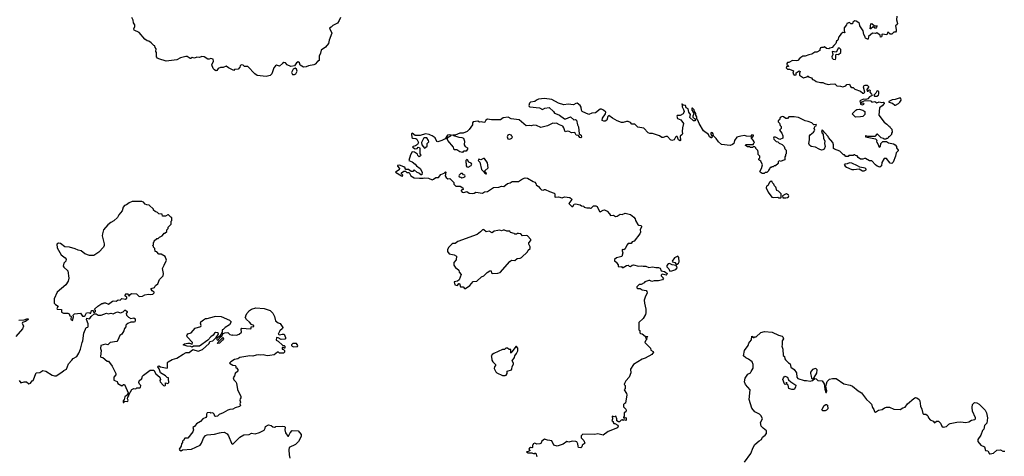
# Model space of a CAD drawing. Extents: x 1985742 to 2252716, y 78271 to 266492.
# Tile 17 of 250: x 2059314 to 2072616, y 133386 to 139287. Entities that reach past the tile are written whole.
import ezdxf

# ---------------------------------------------------------------- set-up
doc = ezdxf.new("R2010")
doc.units = 0

msp = doc.modelspace()

# ---------------------------------------------------------------- linework, layer by layer
at = {"layer": '0CON10XD'}
for points in [[(2063648, 139315), (2063632, 139275), (2063609, 139241), (2063545, 139209), (2063524, 139186), (2063498, 139172), (2063529, 139105), (2063495, 139010), (2063488, 138965), (2063444, 138916), (2063386, 138874), (2063378, 138835), (2063358, 138795), (2063362, 138735), (2063339, 138721), (2063306, 138685), (2063288, 138675), (2063215, 138664), (2063182, 138648), (2063146, 138646), (2063104, 138674), (2063093, 138705), (2063075, 138717), (2063055, 138702), (2063025, 138662), (2062975, 138653), (2062928, 138675), (2062904, 138704), (2062884, 138706), (2062864, 138696), (2062822, 138658), (2062785, 138672), (2062768, 138665), (2062747, 138635), (2062722, 138555), (2062696, 138534), (2062645, 138517), (2062524, 138534), (2062490, 138555), (2062398, 138655), (2062353, 138653), (2062335, 138672), (2062305, 138678), (2062292, 138665), (2062290, 138645), (2062265, 138618), (2062215, 138612), (2062205, 138602), (2062135, 138634), (2062105, 138658), (2062065, 138639), (2062025, 138642), (2061993, 138625), (2061979, 138601), (2061965, 138597), (2061945, 138608), (2061928, 138628), (2061910, 138675), (2061933, 138727), (2061928, 138755), (2061895, 138762), (2061875, 138752), (2061855, 138752), (2061805, 138786), (2061775, 138788), (2061745, 138776), (2061708, 138778), (2061675, 138766), (2061645, 138777), (2061625, 138763), (2061615, 138763), (2061577, 138787), (2061557, 138787), (2061485, 138772), (2061435, 138746), (2061293, 138727), (2061195, 138758), (2061175, 138768), (2061162, 138785), (2061160, 138845), (2061152, 138855), (2061158, 138895), (2061143, 138913), (2061140, 138935), (2061125, 138940), (2061090, 138975), (2061060, 138995), (2061035, 139002), (2061005, 139022), (2060930, 139115), (2060862, 139145), (2060858, 139165), (2060870, 139195), (2060870, 139215), (2060853, 139245), (2060845, 139280), (2060828, 139315)], [(2071164, 139335), (2071160, 139285), (2071173, 139235), (2071169, 139221), (2071148, 139205), (2071157, 139155), (2071155, 139130), (2071145, 139120), (2071125, 139120), (2071098, 139092), (2071075, 139092), (2071043, 139117), (2071028, 139082), (2070968, 139092), (2070960, 139085), (2070962, 139065), (2070958, 139055), (2070945, 139052), (2070938, 139078), (2070895, 139110), (2070875, 139102), (2070835, 139106), (2070780, 139060), (2070777, 139025), (2070766, 139024), (2070743, 139035), (2070738, 139045), (2070738, 139055), (2070719, 139085), (2070708, 139135), (2070665, 139202), (2070659, 139235), (2070638, 139252), (2070617, 139267), (2070595, 139269), (2070572, 139255), (2070565, 139232), (2070545, 139232), (2070525, 139250), (2070490, 139235), (2070482, 139215), (2070453, 139175), (2070452, 139135), (2070462, 139115), (2070455, 139108), (2070435, 139112), (2070413, 139095), (2070382, 139055), (2070368, 139012), (2070348, 138995), (2070340, 138965), (2070311, 138939), (2070291, 138909), (2070258, 138902), (2070245, 138892), (2070215, 138898), (2070185, 138922), (2070167, 138913), (2070145, 138912), (2070135, 138908), (2070122, 138885), (2070125, 138870), (2070085, 138848), (2070055, 138850), (2070015, 138820), (2069975, 138812), (2069925, 138792), (2069895, 138792), (2069852, 138765), (2069825, 138733), (2069805, 138729), (2069753, 138737), (2069705, 138708), (2069685, 138707), (2069677, 138695), (2069679, 138679), (2069698, 138668), (2069700, 138655), (2069675, 138650), (2069670, 138635), (2069685, 138620), (2069715, 138620), (2069770, 138595), (2069758, 138565), (2069775, 138538), (2069805, 138540), (2069802, 138568), (2069845, 138597), (2069859, 138585), (2069848, 138565), (2069850, 138535), (2069905, 138500), (2069947, 138513), (2069965, 138530), (2069970, 138515), (2070011, 138501), (2070025, 138480), (2070051, 138471), (2070075, 138450), (2070135, 138438), (2070165, 138440), (2070190, 138425), (2070235, 138411), (2070264, 138416)], [(2070815, 139162), (2070804, 139165), (2070815, 139230), (2070825, 139233), (2070863, 139203), (2070900, 139205), (2070891, 139185), (2070875, 139169), (2070865, 139171), (2070845, 139192), (2070815, 139162)], [(2070335, 138750), (2070340, 138765), (2070338, 138802), (2070345, 138820), (2070376, 138814), (2070406, 138845), (2070406, 138885), (2070385, 138908), (2070372, 138898), (2070345, 138850), (2070292, 138858), (2070298, 138815), (2070287, 138785), (2070290, 138765), (2070304, 138754), (2070335, 138750)], [(2063025, 138544), (2063043, 138555), (2063061, 138589), (2063055, 138618), (2063035, 138630), (2063010, 138620), (2062987, 138575), (2063000, 138545), (2063025, 138544)], [(2070264, 138416), (2070325, 138418), (2070354, 138394), (2070405, 138390), (2070435, 138380), (2070475, 138392), (2070488, 138412), (2070526, 138416), (2070540, 138385), (2070555, 138370), (2070575, 138370), (2070595, 138350), (2070675, 138322), (2070705, 138292), (2070720, 138295), (2070732, 138308), (2070716, 138375), (2070719, 138391), (2070735, 138402), (2070765, 138400), (2070782, 138385), (2070782, 138375), (2070758, 138345), (2070763, 138323), (2070775, 138320), (2070784, 138336), (2070795, 138340), (2070802, 138332), (2070800, 138305), (2070822, 138282), (2070829, 138261), (2070797, 138243), (2070772, 138218), (2070745, 138210), (2070715, 138213), (2070672, 138195), (2070663, 138185), (2070672, 138165), (2070672, 138145), (2070695, 138138), (2070722, 138145), (2070720, 138155), (2070688, 138158), (2070680, 138165), (2070692, 138178), (2070735, 138194), (2070808, 138188), (2070820, 138185), (2070825, 138172), (2070865, 138180), (2070895, 138164), (2070925, 138176), (2070955, 138169), (2070983, 138173), (2070992, 138165), (2070992, 138155), (2070968, 138122), (2070930, 138095), (2070920, 137995), (2070991, 137901), (2071030, 137875), (2071055, 137850), (2071065, 137850), (2071070, 137835), (2071098, 137805), (2071100, 137765), (2071090, 137755), (2071090, 137735), (2071065, 137710), (2071050, 137705), (2071050, 137695), (2071038, 137682), (2071025, 137680), (2071015, 137670), (2070995, 137670), (2070985, 137680), (2070952, 137692), (2070905, 137738), (2070895, 137738), (2070865, 137710), (2070775, 137708), (2070745, 137717), (2070740, 137715), (2070742, 137702), (2070878, 137678), (2070900, 137655), (2070890, 137645), (2070892, 137625), (2070907, 137607), (2070925, 137563), (2070942, 137575), (2070948, 137612), (2070975, 137640), (2071025, 137640), (2071053, 137623), (2071117, 137607), (2071140, 137595), (2071160, 137575), (2071160, 137555), (2071180, 137525), (2071180, 137515), (2071153, 137487), (2071147, 137443), (2071115, 137360), (2071097, 137343), (2071075, 137350), (2071025, 137410), (2070995, 137412), (2070962, 137355), (2070955, 137310), (2070935, 137292), (2070900, 137305), (2070874, 137324), (2070825, 137380), (2070795, 137380), (2070742, 137412), (2070728, 137412), (2070705, 137400), (2070675, 137402), (2070644, 137424), (2070630, 137445), (2070605, 137450), (2070595, 137460), (2070585, 137460), (2070575, 137450), (2070515, 137450), (2070505, 137440), (2070475, 137440), (2070455, 137460), (2070445, 137460), (2070395, 137510), (2070320, 137535), (2070308, 137548), (2070310, 137595), (2070300, 137625), (2070240, 137695), (2070235, 137710), (2070185, 137760), (2070175, 137780), (2070155, 137800), (2070148, 137765), (2070168, 137735), (2070174, 137684), (2070192, 137645), (2070188, 137615), (2070197, 137575), (2070184, 137536), (2070165, 137526), (2070145, 137524), (2070115, 137535), (2070065, 137564), (2070005, 137573), (2069985, 137593), (2069974, 137615), (2069984, 137665), (2069984, 137715), (2069995, 137732), (2070038, 137765), (2070053, 137785), (2070058, 137795), (2070048, 137815), (2070051, 137829), (2070062, 137848), (2070078, 137855), (2070075, 137870), (2070045, 137868), (2070015, 137892), (2069965, 137912), (2069925, 137918), (2069835, 137963), (2069775, 137973), (2069705, 137972), (2069685, 137950), (2069665, 137950), (2069635, 137972), (2069615, 137978), (2069590, 137965), (2069578, 137932), (2069560, 137925), (2069560, 137905), (2069578, 137888), (2069590, 137855), (2069600, 137845), (2069600, 137815), (2069580, 137795), (2069611, 137751), (2069626, 137716), (2069626, 137684), (2069585, 137669), (2069525, 137698), (2069503, 137697), (2069496, 137685), (2069502, 137672), (2069535, 137642), (2069557, 137637), (2069575, 137620), (2069615, 137600), (2069640, 137575), (2069652, 137542), (2069670, 137525), (2069670, 137475), (2069660, 137465), (2069660, 137445), (2069650, 137435), (2069650, 137395), (2069612, 137378), (2069605, 137370), (2069575, 137380), (2069560, 137365), (2069560, 137345), (2069525, 137310), (2069505, 137310), (2069495, 137300), (2069475, 137300), (2069465, 137290), (2069455, 137290), (2069450, 137275), (2069430, 137255), (2069430, 137245), (2069408, 137222), (2069385, 137220), (2069372, 137208), (2069345, 137208), (2069318, 137225), (2069313, 137235), (2069334, 137275), (2069349, 137325), (2069326, 137376), (2069300, 137395), (2069300, 137405), (2069312, 137418), (2069312, 137442), (2069290, 137465), (2069292, 137495), (2069287, 137517), (2069260, 137545), (2069260, 137555), (2069248, 137568), (2069225, 137570), (2069215, 137560), (2069185, 137560), (2069175, 137570), (2069145, 137570), (2069120, 137585), (2069125, 137600), (2069228, 137602), (2069230, 137615), (2069240, 137625), (2069238, 137635), (2069225, 137660), (2069200, 137685), (2069202, 137698), (2069215, 137700), (2069230, 137715), (2069228, 137728), (2069205, 137730), (2069185, 137710), (2069135, 137712), (2069105, 137722), (2069055, 137714), (2069003, 137697), (2068972, 137655), (2068960, 137615), (2068945, 137600), (2068912, 137588), (2068795, 137602), (2068754, 137634), (2068725, 137682), (2068691, 137711), (2068682, 137722), (2068686, 137736), (2068675, 137758), (2068665, 137762), (2068653, 137757), (2068653, 137743), (2068670, 137705), (2068665, 137690), (2068655, 137690), (2068634, 137704), (2068620, 137735), (2068552, 137785), (2068492, 137885), (2068475, 137930), (2068460, 137945), (2068460, 137975), (2068448, 137998), (2068447, 138017), (2068430, 138045), (2068425, 138070), (2068405, 138090), (2068395, 138090), (2068394, 138065), (2068410, 138045), (2068422, 138015), (2068408, 137985), (2068408, 137965), (2068440, 137945), (2068438, 137922), (2068415, 137919), (2068367, 137965), (2068377, 138005), (2068356, 138036), (2068345, 138082), (2068320, 138095), (2068310, 138125), (2068283, 138133), (2068265, 138148), (2068260, 138145), (2068263, 138127), (2068265, 138110), (2068283, 138075), (2068289, 138045), (2068284, 138025), (2068276, 138014), (2068235, 137994), (2068197, 137993), (2068190, 137985), (2068203, 137953), (2068245, 137932), (2068284, 137885), (2068270, 137825), (2068266, 137775), (2068270, 137745), (2068265, 137733), (2068237, 137713), (2068240, 137655), (2068235, 137650), (2068213, 137665), (2068195, 137710), (2068185, 137710), (2068175, 137700), (2068155, 137661), (2068125, 137653), (2068105, 137664), (2068065, 137706), (2068045, 137709), (2068008, 137695), (2067990, 137695), (2067957, 137717), (2067865, 137750), (2067825, 137748), (2067805, 137756), (2067745, 137820), (2067665, 137833), (2067625, 137873), (2067585, 137877), (2067565, 137897), (2067535, 137911), (2067513, 137913), (2067465, 137897), (2067446, 137896), (2067385, 137919), (2067325, 137954), (2067275, 137993), (2067260, 137980), (2067245, 137930), (2067225, 137917), (2067204, 137914), (2067184, 137925), (2067186, 137955), (2067230, 138015), (2067233, 138035), (2067200, 138065), (2067175, 138079), (2067155, 138076), (2067091, 138029), (2067045, 138023), (2067005, 138007), (2066915, 138046), (2066905, 138062), (2066898, 138105), (2066887, 138127), (2066845, 138157), (2066826, 138154), (2066795, 138134), (2066725, 138146), (2066664, 138134), (2066595, 138158), (2066505, 138209), (2066405, 138223), (2066325, 138212), (2066295, 138199), (2066275, 138180), (2066215, 138170), (2066202, 138158), (2066192, 138128), (2066195, 138112), (2066205, 138107), (2066336, 138096), (2066375, 138072), (2066409, 138091), (2066465, 138098), (2066525, 138048), (2066537, 138025), (2066553, 138017), (2066605, 137998), (2066675, 137948), (2066692, 137948), (2066755, 137974), (2066802, 137935), (2066825, 137936), (2066835, 137930), (2066848, 137868), (2066865, 137840), (2066873, 137743), (2066900, 137725), (2066902, 137698), (2066895, 137692), (2066880, 137695), (2066865, 137720), (2066834, 137724), (2066815, 137760), (2066768, 137758), (2066736, 137776), (2066715, 137779), (2066685, 137772), (2066666, 137826), (2066650, 137850), (2066605, 137864), (2066565, 137889), (2066535, 137883), (2066515, 137887), (2066445, 137852), (2066355, 137830), (2066297, 137857), (2066255, 137861), (2066225, 137854), (2066205, 137858), (2066155, 137853), (2066063, 137935), (2065955, 137946), (2065915, 137970), (2065845, 137959), (2065810, 137935), (2065760, 137935), (2065688, 137932), (2065635, 137941), (2065611, 137929), (2065598, 137902), (2065585, 137899), (2065555, 137907), (2065525, 137904), (2065505, 137917), (2065440, 137905), (2065432, 137895), (2065433, 137865), (2065387, 137803), (2065358, 137775), (2065305, 137754), (2065260, 137755), (2065195, 137728), (2065160, 137725), (2065245, 137699), (2065286, 137696), (2065310, 137685), (2065323, 137643), (2065320, 137595), (2065334, 137574), (2065362, 137555), (2065366, 137535), (2065348, 137512), (2065315, 137512), (2065304, 137506), (2065295, 137490), (2065262, 137502), (2065220, 137530), (2065185, 137530), (2065174, 137565), (2065096, 137656), (2065090, 137675), (2065102, 137698), (2065147, 137727), (2065125, 137732), (2065095, 137727), (2065062, 137678), (2065018, 137652), (2064965, 137637), (2064951, 137641), (2064925, 137689), (2064885, 137719), (2064862, 137728)], [(2070864, 138254), (2070895, 138254), (2070917, 138265), (2070923, 138285), (2070921, 138315), (2070905, 138326), (2070895, 138322), (2070880, 138295), (2070852, 138265), (2070864, 138254)], [(2071145, 138130), (2071185, 138152), (2071206, 138174), (2071222, 138198), (2071218, 138225), (2071195, 138227), (2071140, 138210), (2071100, 138205), (2071055, 138180), (2071055, 138170), (2071105, 138160), (2071135, 138130), (2071145, 138130)], [(2070605, 137970), (2070562, 138015), (2070610, 138065), (2070625, 138073), (2070655, 138078), (2070706, 138066), (2070730, 138045), (2070730, 138005), (2070705, 137980), (2070675, 137972), (2070605, 137970)], [(2064862, 137728), (2064845, 137736), (2064795, 137742), (2064725, 137721), (2064655, 137722), (2064615, 137752), (2064608, 137745), (2064612, 137695), (2064625, 137684), (2064665, 137680), (2064680, 137670), (2064701, 137625), (2064690, 137600), (2064660, 137580), (2064630, 137575), (2064620, 137565), (2064655, 137540), (2064682, 137548), (2064698, 137562), (2064715, 137560), (2064720, 137545), (2064720, 137475), (2064732, 137455), (2064730, 137445), (2064713, 137433), (2064695, 137450), (2064688, 137468), (2064648, 137498), (2064615, 137500), (2064595, 137460), (2064570, 137385), (2064618, 137368), (2064656, 137336), (2064675, 137312), (2064726, 137276), (2064752, 137225), (2064749, 137191), (2064735, 137188), (2064718, 137208), (2064682, 137222), (2064645, 137258), (2064624, 137236), (2064604, 137234), (2064565, 137260), (2064532, 137262), (2064520, 137275), (2064520, 137285), (2064505, 137298), (2064445, 137320), (2064420, 137315), (2064420, 137305), (2064447, 137277), (2064441, 137259), (2064390, 137225), (2064470, 137175), (2064485, 137172), (2064490, 137185), (2064470, 137205), (2064470, 137215), (2064505, 137238), (2064525, 137240), (2064545, 137220), (2064575, 137220), (2064597, 137177), (2064645, 137148), (2064714, 137144), (2064764, 137144), (2064785, 137150), (2064835, 137146), (2064885, 137123), (2064905, 137130), (2064934, 137156), (2064970, 137155), (2065004, 137196), (2065047, 137213), (2065065, 137230), (2065070, 137225), (2065060, 137175), (2065075, 137152), (2065098, 137138), (2065125, 137140), (2065135, 137132), (2065180, 137085), (2065180, 137065), (2065205, 137039), (2065265, 137036), (2065301, 137015), (2065306, 136994), (2065278, 136982), (2065277, 136975), (2065293, 136955), (2065315, 136950), (2065355, 136964), (2065385, 136944), (2065435, 136938), (2065455, 136941), (2065475, 136956), (2065565, 136941), (2065595, 136961), (2065635, 136966), (2065713, 137017), (2065785, 137023), (2065825, 137037), (2065855, 137032), (2065905, 137071), (2065938, 137082), (2065965, 137101), (2066055, 137102), (2066105, 137134), (2066145, 137151), (2066175, 137146), (2066251, 137101), (2066275, 137093), (2066289, 137075), (2066291, 137055), (2066323, 137033), (2066344, 137004), (2066365, 136989), (2066385, 136983), (2066405, 136993), (2066415, 136991), (2066470, 136965), (2066534, 136944), (2066542, 136932), (2066542, 136895), (2066548, 136888), (2066595, 136891), (2066645, 136878), (2066675, 136894), (2066747, 136885), (2066770, 136865), (2066773, 136855), (2066732, 136805), (2066775, 136763), (2066785, 136763), (2066805, 136794), (2066823, 136797), (2066884, 136784), (2066905, 136769), (2066935, 136767), (2066942, 136752), (2066975, 136742), (2067013, 136743), (2067025, 136738), (2067035, 136740), (2067065, 136771), (2067099, 136769), (2067114, 136764), (2067145, 136694), (2067155, 136692), (2067195, 136713), (2067216, 136716), (2067249, 136699), (2067283, 136665), (2067295, 136642), (2067335, 136646), (2067365, 136628), (2067385, 136631), (2067425, 136657), (2067455, 136652), (2067495, 136672), (2067565, 136656), (2067610, 136620), (2067629, 136595), (2067635, 136572), (2067667, 136517), (2067678, 136508), (2067705, 136504), (2067714, 136495), (2067716, 136484), (2067697, 136453), (2067702, 136415), (2067692, 136395), (2067615, 136292), (2067590, 136285), (2067575, 136260), (2067535, 136260), (2067515, 136240), (2067495, 136192), (2067475, 136178), (2067455, 136180), (2067452, 136165), (2067461, 136135), (2067447, 136085), (2067375, 136068), (2067352, 136045), (2067350, 136025), (2067365, 136020), (2067380, 136005), (2067380, 135995), (2067400, 135975), (2067398, 135958), (2067408, 135948), (2067445, 135950), (2067455, 135940), (2067465, 135940), (2067510, 135965), (2067535, 135970), (2067550, 135955), (2067565, 135952), (2067589, 135971), (2067605, 135973), (2067674, 135954), (2067715, 135962), (2067735, 135954), (2067775, 135954), (2067815, 135940), (2067865, 135946), (2067906, 135936), (2067945, 135940), (2067965, 135930), (2067982, 135892), (2068026, 135886), (2068060, 135855), (2068058, 135842), (2068047, 135833), (2067995, 135850), (2067980, 135835), (2067980, 135825), (2068010, 135795), (2067997, 135773), (2067945, 135758), (2067885, 135758), (2067855, 135749), (2067825, 135763), (2067813, 135763), (2067760, 135745), (2067749, 135731), (2067712, 135708), (2067685, 135710), (2067650, 135675), (2067650, 135665), (2067665, 135652), (2067696, 135655), (2067725, 135636), (2067777, 135627), (2067786, 135615), (2067789, 135595), (2067762, 135535), (2067752, 135495), (2067753, 135455), (2067772, 135375), (2067772, 135325), (2067767, 135303), (2067735, 135250), (2067680, 135195), (2067680, 135095), (2067690, 135085), (2067690, 135055), (2067700, 135045), (2067725, 135040), (2067765, 135010), (2067800, 135005), (2067785, 134990), (2067775, 135000), (2067770, 134995), (2067772, 134982), (2067790, 134975), (2067772, 134958), (2067760, 134925), (2067835, 134850), (2067840, 134820), (2067870, 134805), (2067878, 134795), (2067855, 134763), (2067765, 134713), (2067725, 134700), (2067605, 134628), (2067564, 134565), (2067569, 134515), (2067547, 134455), (2067504, 134405), (2067485, 134370), (2067482, 134355), (2067492, 134342), (2067492, 134305), (2067482, 134285), (2067514, 134234), (2067516, 134216), (2067500, 134105), (2067485, 134100), (2067470, 134085), (2067470, 134055), (2067502, 134025), (2067509, 134005), (2067503, 133987), (2067480, 133975), (2067480, 133925), (2067470, 133915), (2067470, 133905), (2067485, 133900), (2067495, 133910), (2067508, 133908), (2067508, 133872), (2067475, 133880), (2067465, 133870), (2067455, 133880), (2067440, 133875), (2067417, 133853), (2067403, 133853), (2067380, 133865), (2067382, 133895), (2067368, 133928), (2067345, 133922), (2067325, 133930), (2067320, 133925), (2067322, 133895), (2067312, 133865), (2067330, 133855), (2067330, 133845), (2067342, 133832), (2067355, 133830), (2067396, 133806), (2067400, 133795), (2067390, 133770), (2067265, 133720), (2067195, 133670), (2067125, 133689), (2067085, 133679), (2066920, 133685), (2066900, 133665), (2066900, 133635), (2066935, 133602), (2066948, 133565), (2066942, 133555), (2066914, 133536), (2066907, 133513), (2066895, 133503), (2066864, 133504), (2066857, 133525), (2066856, 133556), (2066840, 133580), (2066826, 133586), (2066779, 133591), (2066735, 133578), (2066704, 133586), (2066655, 133550), (2066575, 133522), (2066532, 133535), (2066504, 133594), (2066475, 133602), (2066445, 133603), (2066405, 133620), (2066364, 133586), (2066358, 133565), (2066340, 133555), (2066302, 133552), (2066275, 133562), (2066250, 133555), (2066250, 133545), (2066240, 133535), (2066240, 133505), (2066235, 133500), (2066215, 133507), (2066202, 133498), (2066192, 133485), (2066210, 133465), (2066185, 133450), (2066160, 133445), (2066184, 133434), (2066235, 133432), (2066265, 133420), (2066275, 133430), (2066285, 133430), (2066302, 133385)], [(2064785, 137550), (2064821, 137579), (2064820, 137615), (2064840, 137635), (2064838, 137655), (2064815, 137688), (2064785, 137688), (2064771, 137679), (2064743, 137625), (2064748, 137595), (2064785, 137550)], [(2065935, 137673), (2065962, 137685), (2065970, 137705), (2065960, 137715), (2065958, 137728), (2065927, 137737), (2065908, 137725), (2065900, 137705), (2065910, 137675), (2065935, 137673)], [(2065375, 137292), (2065414, 137315), (2065422, 137335), (2065415, 137346), (2065380, 137360), (2065363, 137393), (2065355, 137398), (2065340, 137385), (2065340, 137355), (2065348, 137345), (2065344, 137314), (2065355, 137296), (2065375, 137292)], [(2065615, 137202), (2065620, 137205), (2065617, 137215), (2065600, 137235), (2065600, 137245), (2065644, 137286), (2065634, 137354), (2065595, 137411), (2065578, 137412), (2065545, 137393), (2065515, 137402), (2065508, 137385), (2065532, 137362), (2065554, 137264), (2065565, 137247), (2065582, 137235), (2065592, 137215), (2065615, 137202)], [(2070725, 137243), (2070752, 137258), (2070752, 137265), (2070735, 137279), (2070663, 137293), (2070634, 137314), (2070555, 137350), (2070525, 137354), (2070495, 137340), (2070464, 137336), (2070452, 137328), (2070468, 137305), (2070484, 137294), (2070555, 137263), (2070585, 137260), (2070655, 137272), (2070700, 137245), (2070725, 137243)], [(2065285, 137150), (2065305, 137152), (2065327, 137165), (2065332, 137175), (2065330, 137185), (2065309, 137189), (2065295, 137208), (2065275, 137207), (2065252, 137185), (2065248, 137175), (2065253, 137163), (2065275, 137160), (2065285, 137150)], [(2069595, 136880), (2069600, 136885), (2069600, 136935), (2069565, 136970), (2069545, 136980), (2069530, 137025), (2069511, 137041), (2069503, 137065), (2069484, 137084), (2069479, 137099), (2069465, 137103), (2069444, 137086), (2069423, 137047), (2069404, 137036), (2069397, 137015), (2069424, 136954), (2069475, 136890), (2069495, 136882), (2069555, 136890), (2069565, 136880), (2069595, 136880)], [(2069665, 136878), (2069685, 136883), (2069702, 136895), (2069703, 136905), (2069700, 136915), (2069675, 136932), (2069660, 136930), (2069620, 136905), (2069625, 136880), (2069665, 136878)], [(2060025, 135222), (2060041, 135269), (2060037, 135295), (2060055, 135310), (2060135, 135323), (2060162, 135282), (2060185, 135281), (2060199, 135291), (2060215, 135327), (2060255, 135330), (2060263, 135323), (2060277, 135323), (2060285, 135358), (2060308, 135358), (2060310, 135335), (2060325, 135330), (2060337, 135343), (2060338, 135355), (2060324, 135376), (2060370, 135415), (2060425, 135450), (2060440, 135450), (2060445, 135460), (2060475, 135462), (2060515, 135443), (2060568, 135482), (2060585, 135488), (2060616, 135484), (2060645, 135500), (2060672, 135498), (2060695, 135520), (2060745, 135508), (2060760, 135525), (2060760, 135535), (2060732, 135555), (2060755, 135587), (2060770, 135580), (2060795, 135550), (2060806, 135575), (2060823, 135587), (2060893, 135583), (2060926, 135546), (2060975, 135551), (2061005, 135567), (2061052, 135578), (2061085, 135571), (2061114, 135576), (2061132, 135595), (2061130, 135605), (2061105, 135624), (2061088, 135645), (2061088, 135652), (2061135, 135668), (2061150, 135695), (2061181, 135719), (2061203, 135777), (2061254, 135825), (2061256, 135855), (2061243, 135925), (2061265, 135970), (2061298, 136035), (2061278, 136088), (2061227, 136117), (2061195, 136120), (2061165, 136150), (2061142, 136152), (2061140, 136195), (2061122, 136212), (2061120, 136225), (2061110, 136235), (2061120, 136245), (2061120, 136275), (2061130, 136285), (2061132, 136298), (2061165, 136330), (2061185, 136330), (2061202, 136348), (2061240, 136365), (2061255, 136390), (2061265, 136400), (2061275, 136400), (2061300, 136425), (2061300, 136445), (2061320, 136465), (2061320, 136485), (2061360, 136525), (2061360, 136565), (2061370, 136575), (2061370, 136615), (2061355, 136620), (2061325, 136650), (2061315, 136650), (2061285, 136630), (2061242, 136632), (2061238, 136658), (2061192, 136662), (2061175, 136680), (2061143, 136693), (2061122, 136712), (2061120, 136725), (2061065, 136780), (2061033, 136783), (2061010, 136795), (2060985, 136820), (2060965, 136828), (2060835, 136828), (2060795, 136812), (2060757, 136783), (2060730, 136775), (2060710, 136755), (2060700, 136705), (2060655, 136650), (2060636, 136614), (2060585, 136568), (2060544, 136546), (2060504, 136516), (2060445, 136448), (2060431, 136395), (2060430, 136365), (2060457, 136257), (2060457, 136233), (2060448, 136212), (2060385, 136147), (2060315, 136100), (2060255, 136099), (2060195, 136124), (2060143, 136165), (2060105, 136172), (2060065, 136190), (2059985, 136211), (2059925, 136216), (2059865, 136264), (2059840, 136265), (2059817, 136253), (2059820, 136205), (2059875, 136107), (2059928, 136068), (2059940, 136050), (2059936, 136024), (2059910, 135995), (2059902, 135955), (2059911, 135941), (2059965, 135892), (2059976, 135795), (2059967, 135755), (2059937, 135705), (2059822, 135605), (2059778, 135515), (2059778, 135458), (2059797, 135437), (2059832, 135415), (2059817, 135385), (2059822, 135375), (2059879, 135369), (2059880, 135335), (2059905, 135320), (2059965, 135320), (2059982, 135312), (2059992, 135285), (2060005, 135282), (2060010, 135275), (2060005, 135240), (2060025, 135222)], [(2065335, 135653), (2065395, 135695), (2065441, 135749), (2065489, 135755), (2065555, 135810), (2065586, 135825), (2065629, 135871), (2065665, 135894), (2065683, 135893), (2065687, 135867), (2065699, 135859), (2065775, 135861), (2065805, 135871), (2065935, 136018), (2065960, 136035), (2066005, 136034), (2066035, 136060), (2066075, 136064), (2066095, 136074), (2066175, 136150), (2066185, 136170), (2066210, 136195), (2066210, 136215), (2066192, 136255), (2066193, 136273), (2066220, 136305), (2066220, 136315), (2066176, 136366), (2066165, 136372), (2066108, 136368), (2066085, 136394), (2066055, 136399), (2066035, 136397), (2066025, 136388), (2066005, 136388), (2065995, 136398), (2065945, 136410), (2065935, 136427), (2065895, 136428), (2065862, 136442), (2065845, 136442), (2065825, 136433), (2065801, 136441), (2065775, 136440), (2065725, 136427), (2065695, 136407), (2065655, 136427), (2065615, 136421), (2065585, 136445), (2065575, 136451), (2065565, 136448), (2065540, 136420), (2065495, 136384), (2065235, 136287), (2065195, 136262), (2065165, 136262), (2065150, 136255), (2065105, 136210), (2065093, 136177), (2065093, 136153), (2065115, 136122), (2065185, 136107), (2065213, 136093), (2065209, 136041), (2065181, 136005), (2065180, 135970), (2065205, 135930), (2065220, 135925), (2065245, 135900), (2065252, 135875), (2065280, 135845), (2065251, 135769), (2065229, 135751), (2065182, 135745), (2065191, 135705), (2065227, 135693), (2065245, 135722), (2065255, 135722), (2065267, 135677), (2065305, 135676), (2065325, 135656), (2065335, 135653)], [(2068195, 135981), (2068215, 135998), (2068222, 136015), (2068221, 136075), (2068205, 136092), (2068162, 136068), (2068129, 136025), (2068133, 136013), (2068167, 136005), (2068185, 135982), (2068195, 135981)], [(2068098, 135888), (2068125, 135892), (2068180, 135910), (2068197, 135935), (2068192, 135952), (2068184, 135964), (2068130, 135975), (2068095, 135993), (2068075, 135989), (2068056, 135965), (2068056, 135946), (2068085, 135920), (2068098, 135888)], [(2059305, 134410), (2059331, 134381), (2059375, 134393), (2059405, 134391), (2059435, 134367), (2059462, 134375), (2059482, 134408), (2059497, 134413), (2059535, 134513), (2059585, 134520), (2059625, 134547), (2059668, 134535), (2059754, 134484), (2059785, 134472), (2059805, 134472), (2059885, 134522), (2059912, 134548), (2059945, 134562), (2059972, 134638), (2060020, 134685), (2060035, 134708), (2060084, 134736), (2060115, 134782), (2060136, 134836), (2060158, 134925), (2060169, 134945), (2060180, 135050), (2060214, 135126), (2060235, 135133), (2060239, 135141), (2060238, 135178), (2060216, 135235), (2060223, 135255), (2060255, 135243), (2060263, 135247), (2060278, 135275), (2060318, 135312), (2060345, 135312), (2060375, 135296), (2060415, 135293), (2060485, 135320), (2060511, 135311), (2060545, 135320), (2060575, 135313), (2060611, 135329)], [(2060611, 135329), (2060635, 135337), (2060675, 135326), (2060711, 135339), (2060735, 135362), (2060745, 135360), (2060767, 135345), (2060767, 135335), (2060753, 135315), (2060759, 135295), (2060782, 135265), (2060815, 135248), (2060857, 135257), (2060872, 135245), (2060875, 135220), (2060868, 135205), (2060855, 135198), (2060815, 135200), (2060775, 135183), (2060753, 135165), (2060746, 135155), (2060746, 135135), (2060728, 135112), (2060720, 135080), (2060692, 135038), (2060665, 135018), (2060641, 134955), (2060625, 134936), (2060535, 134926), (2060505, 134892), (2060475, 134900), (2060410, 134885), (2060407, 134845), (2060414, 134815), (2060404, 134734), (2060408, 134728), (2060435, 134720), (2060494, 134674), (2060515, 134670), (2060564, 134604), (2060613, 134505), (2060611, 134489), (2060587, 134455), (2060584, 134414), (2060629, 134399), (2060641, 134371), (2060695, 134340), (2060715, 134358), (2060728, 134355), (2060768, 134278), (2060778, 134245), (2060768, 134212), (2060755, 134208), (2060735, 134188), (2060729, 134171), (2060727, 134153), (2060710, 134135), (2060710, 134115), (2060720, 134115), (2060735, 134130), (2060765, 134128), (2060775, 134132), (2060780, 134145), (2060771, 134161), (2060773, 134187), (2060790, 134205), (2060790, 134215), (2060831, 134289), (2060855, 134302), (2060885, 134300), (2060898, 134312), (2060935, 134310), (2060948, 134315), (2060952, 134342), (2060932, 134362), (2060923, 134383), (2060928, 134405), (2060965, 134440), (2060975, 134470), (2060987, 134483), (2061075, 134550), (2061125, 134550), (2061152, 134502), (2061205, 134458), (2061217, 134425), (2061208, 134412), (2061212, 134395), (2061255, 134342), (2061275, 134340), (2061282, 134348), (2061282, 134378), (2061315, 134372), (2061328, 134385), (2061322, 134435), (2061326, 134446), (2061305, 134452), (2061283, 134475), (2061216, 134515), (2061198, 134568), (2061181, 134595), (2061183, 134605), (2061195, 134609), (2061216, 134596), (2061305, 134579), (2061312, 134588), (2061310, 134655), (2061318, 134665), (2061374, 134696), (2061435, 134714), (2061522, 134768), (2061565, 134788), (2061605, 134791), (2061655, 134828), (2061725, 134808), (2061785, 134828), (2061875, 134913), (2061884, 134936), (2061921, 134949), (2061967, 134993), (2061998, 135035), (2061998, 135045), (2061986, 135056), (2061961, 135059), (2061945, 135052), (2061926, 135024), (2061895, 135000), (2061856, 134954), (2061745, 134877), (2061663, 134877), (2061645, 134860), (2061625, 134871), (2061575, 134875), (2061523, 134895), (2061540, 134905), (2061585, 134916), (2061606, 134916), (2061645, 134900), (2061650, 134925), (2061575, 135000), (2061570, 135015), (2061575, 135030), (2061585, 135040), (2061630, 135055), (2061684, 135116), (2061759, 135141), (2061767, 135155), (2061758, 135185), (2061762, 135205), (2061795, 135232), (2061825, 135248), (2061845, 135248), (2061946, 135274), (2061965, 135279), (2062036, 135276), (2062147, 135227), (2062171, 135205), (2062147, 135163), (2062090, 135125), (2062065, 135100), (2062050, 135095), (2062047, 135063), (2062018, 135012), (2061979, 134981), (2061977, 134965), (2061985, 134957), (2061999, 134961), (2062012, 134988), (2062049, 135021), (2062063, 135047), (2062085, 135057), (2062125, 135060), (2062155, 135032), (2062185, 135022), (2062195, 135028), (2062245, 135022), (2062281, 135039), (2062310, 135065), (2062307, 135105), (2062315, 135120), (2062432, 135108), (2062440, 135115), (2062440, 135135), (2062479, 135141), (2062477, 135155), (2062446, 135166), (2062420, 135200), (2062378, 135235), (2062360, 135265), (2062370, 135275), (2062368, 135285), (2062384, 135315), (2062419, 135355), (2062445, 135374), (2062505, 135394), (2062616, 135386), (2062698, 135358), (2062735, 135320), (2062757, 135277), (2062772, 135215), (2062805, 135192), (2062835, 135182), (2062853, 135153), (2062867, 135125), (2062863, 135115), (2062828, 135082), (2062808, 135035), (2062825, 135027), (2062862, 135038), (2062885, 135038), (2062905, 134992), (2062906, 134975), (2062895, 134969), (2062845, 134966), (2062805, 134988), (2062785, 134990), (2062780, 134955), (2062805, 134941), (2062865, 134888), (2062885, 134886), (2062897, 134875), (2062895, 134850), (2062885, 134850), (2062875, 134860), (2062860, 134855), (2062860, 134835), (2062878, 134828), (2062890, 134815), (2062890, 134795), (2062878, 134782), (2062825, 134780), (2062812, 134792), (2062795, 134792), (2062752, 134758), (2062695, 134748), (2062655, 134743), (2062604, 134756), (2062565, 134752), (2062545, 134757), (2062507, 134753), (2062465, 134740), (2062422, 134742), (2062288, 134722), (2062260, 134705), (2062215, 134694), (2062168, 134665), (2062150, 134645), (2062195, 134618), (2062225, 134612), (2062232, 134605), (2062235, 134580), (2062245, 134580), (2062259, 134559), (2062260, 134535), (2062227, 134505), (2062217, 134473), (2062198, 134445), (2062205, 134422), (2062232, 134395), (2062242, 134375), (2062258, 134288), (2062300, 134195), (2062300, 134175), (2062293, 134163), (2062288, 134145), (2062296, 134116), (2062290, 134095), (2062297, 134075), (2062285, 134058), (2062225, 134040), (2062195, 134022), (2062155, 134020), (2062125, 134010), (2062064, 133976), (2062007, 133953), (2061985, 133927), (2061965, 133923), (2061950, 133930), (2061940, 133955), (2061922, 133972), (2061895, 133970), (2061885, 133978), (2061845, 133972), (2061836, 133955), (2061836, 133925), (2061829, 133911), (2061786, 133894), (2061755, 133858), (2061702, 133825), (2061675, 133791), (2061653, 133775), (2061662, 133742), (2061652, 133715), (2061585, 133633), (2061545, 133632), (2061528, 133602), (2061515, 133590), (2061512, 133575), (2061498, 133555), (2061497, 133523), (2061470, 133485), (2061472, 133472), (2061495, 133462), (2061515, 133472), (2061636, 133484), (2061752, 133535), (2061772, 133565), (2061795, 133632), (2061825, 133669), (2061845, 133678), (2061945, 133687), (2062015, 133702), (2062035, 133710), (2062075, 133711), (2062115, 133690), (2062135, 133662), (2062175, 133562), (2062195, 133550), (2062290, 133645), (2062340, 133675), (2062415, 133682), (2062445, 133698), (2062495, 133692), (2062555, 133708), (2062615, 133740), (2062630, 133765), (2062635, 133790), (2062675, 133812), (2062710, 133805), (2062733, 133783), (2062755, 133780), (2062765, 133780), (2062775, 133790), (2062865, 133792), (2062895, 133788), (2062902, 133775), (2062894, 133745), (2062903, 133703), (2062937, 133657), (2062945, 133657), (2062968, 133702), (2062995, 133733), (2063075, 133730), (2063115, 133680), (2063118, 133655), (2063080, 133585), (2063042, 133548), (2062954, 133506), (2062949, 133475), (2062954, 133405), (2062965, 133362)], [(2059304, 135224), (2059375, 135231), (2059410, 135245), (2059428, 135245), (2059426, 135234), (2059391, 135209), (2059350, 135195), (2059348, 135185), (2059366, 135146), (2059353, 135107), (2059260, 135005)], [(2069104, 133306), (2069193, 133425), (2069224, 133505), (2069247, 133545), (2069305, 133597), (2069335, 133613), (2069348, 133645), (2069385, 133670), (2069403, 133695), (2069405, 133730), (2069357, 133767), (2069332, 133795), (2069323, 133843), (2069348, 133895), (2069332, 133935), (2069308, 133955), (2069245, 133987), (2069203, 134035), (2069169, 134155), (2069184, 134284), (2069121, 134355), (2069106, 134395), (2069116, 134444), (2069152, 134495), (2069186, 134514), (2069198, 134532), (2069222, 134578), (2069223, 134625), (2069210, 134665), (2069161, 134701), (2069123, 134715), (2069093, 134743), (2069105, 134815), (2069157, 134885), (2069164, 134915), (2069176, 134934), (2069201, 134959), (2069205, 135010), (2069216, 135006), (2069225, 134990), (2069235, 134990), (2069248, 135002), (2069265, 135003), (2069325, 135061), (2069375, 135074), (2069482, 135065), (2069565, 135022), (2069615, 135010), (2069625, 135000), (2069632, 134975), (2069617, 134945), (2069616, 134895), (2069610, 134875), (2069623, 134833), (2069627, 134747), (2069648, 134735), (2069650, 134705), (2069660, 134690), (2069700, 134650), (2069723, 134635), (2069732, 134592), (2069775, 134560), (2069810, 134515), (2069812, 134455), (2069825, 134440), (2069911, 134411), (2069945, 134412), (2069995, 134403), (2070027, 134413), (2070055, 134440), (2070075, 134432), (2070095, 134412), (2070155, 134406), (2070182, 134365), (2070190, 134295), (2070205, 134250), (2070215, 134250), (2070219, 134271), (2070206, 134335), (2070225, 134398), (2070255, 134428), (2070295, 134439), (2070345, 134437), (2070448, 134365), (2070535, 134348), (2070567, 134335), (2070642, 134272), (2070686, 134245), (2070755, 134154), (2070797, 134117), (2070820, 134090), (2070836, 134046), (2070855, 134020), (2070862, 133992), (2070875, 133981), (2070915, 134008), (2070965, 134019), (2070999, 134041), (2071025, 134051), (2071065, 134049), (2071125, 134025), (2071210, 134020), (2071245, 134041), (2071279, 134051), (2071308, 134095), (2071395, 134169), (2071415, 134180), (2071435, 134177), (2071464, 134154), (2071476, 134135), (2071483, 134065), (2071501, 134025), (2071514, 133964), (2071525, 133958), (2071555, 133958), (2071575, 133943), (2071583, 133935), (2071592, 133905), (2071615, 133878), (2071653, 133863), (2071675, 133840), (2071698, 133862), (2071725, 133863), (2071753, 133835), (2071770, 133795), (2071792, 133782), (2071835, 133789), (2071865, 133823), (2071885, 133832), (2071973, 133847), (2072025, 133851), (2072096, 133844), (2072137, 133853), (2072173, 133877), (2072217, 133883), (2072228, 133895), (2072227, 133905), (2072186, 133996), (2072180, 134045), (2072188, 134085), (2072215, 134112), (2072245, 134110), (2072275, 134090), (2072358, 134008), (2072376, 133976), (2072387, 133905), (2072378, 133835), (2072349, 133801), (2072340, 133755), (2072323, 133737), (2072297, 133673), (2072260, 133615), (2072258, 133585), (2072300, 133535), (2072348, 133515), (2072362, 133465), (2072395, 133460), (2072415, 133420), (2072425, 133418), (2072470, 133430), (2072515, 133468), (2072565, 133472), (2072595, 133457), (2072625, 133456)], [(2061992, 134912), (2061988, 134915), (2061992, 134925), (2062054, 134986), (2062065, 134990), (2062066, 134975), (2062056, 134955), (2062015, 134914), (2061992, 134912)], [(2063015, 134867), (2063065, 134871), (2063073, 134885), (2063055, 134910), (2063005, 134910), (2062986, 134895), (2062986, 134885), (2062995, 134876), (2063015, 134867)], [(2065873, 134477), (2065885, 134482), (2065898, 134505), (2065900, 134535), (2065956, 134554), (2065963, 134567), (2065967, 134595), (2065986, 134635), (2065986, 134646), (2065968, 134675), (2065997, 134723), (2066002, 134745), (2066028, 134775), (2066046, 134814), (2066045, 134850), (2066025, 134870), (2066015, 134870), (2066010, 134855), (2065962, 134798), (2065955, 134780), (2065950, 134785), (2065948, 134828), (2065925, 134830), (2065905, 134850), (2065895, 134850), (2065883, 134847), (2065865, 134830), (2065835, 134830), (2065720, 134775), (2065695, 134762), (2065682, 134745), (2065690, 134735), (2065692, 134685), (2065704, 134664), (2065743, 134625), (2065742, 134615), (2065727, 134595), (2065723, 134575), (2065747, 134527), (2065760, 134515), (2065838, 134478), (2065873, 134477)], [(2070025, 134430), (2070048, 134452), (2070085, 134510), (2070086, 134555), (2070075, 134570), (2070065, 134573), (2070025, 134560), (2069999, 134525), (2069996, 134506), (2070005, 134470), (2070013, 134443), (2070025, 134430)], [(2069745, 134288), (2069705, 134304), (2069696, 134346), (2069680, 134365), (2069675, 134390), (2069669, 134361), (2069655, 134357), (2069647, 134365), (2069624, 134425), (2069631, 134445), (2069651, 134469), (2069685, 134454), (2069702, 134422), (2069732, 134392), (2069798, 134348), (2069795, 134320), (2069775, 134290), (2069745, 134288)], [(2070165, 134000), (2070152, 134015), (2070182, 134075), (2070203, 134087), (2070216, 134086), (2070226, 134076), (2070232, 134028), (2070215, 134010), (2070195, 134002), (2070165, 134000)]]:
    msp.add_lwpolyline(points, dxfattribs=at)

doc.saveas('drawing.dxf')
